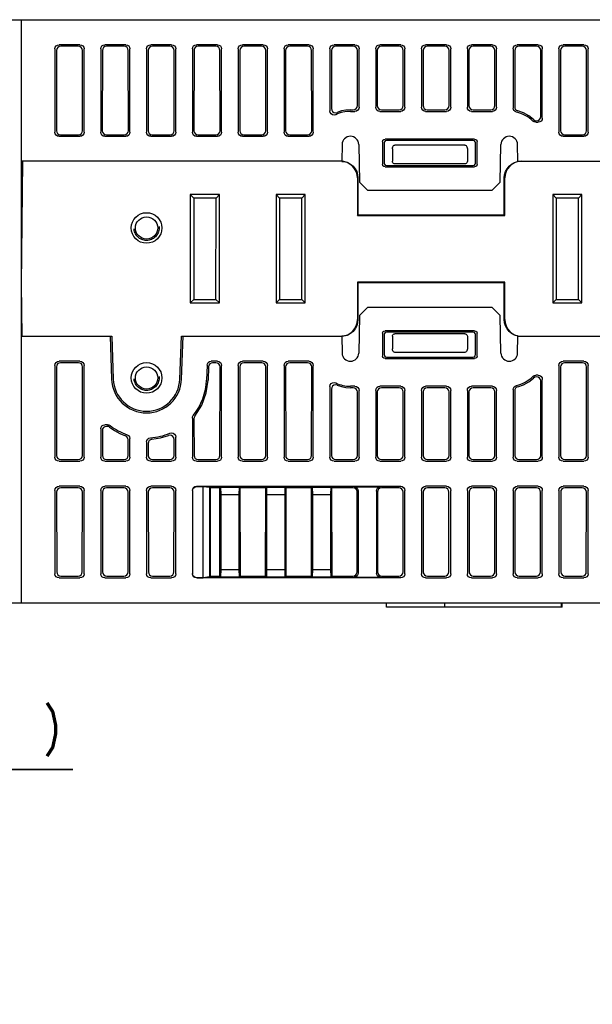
# Model space of a CAD drawing. Extents: x 60 to 816, y 33 to 560.
# Tile 20 of 21: x 616 to 684, y 442 to 560. Entities that reach past the tile are written whole.
import ezdxf

# ---------------------------------------------------------------- set-up
doc = ezdxf.new("R2010")
doc.units = 0
doc.header["$LTSCALE"] = 46.2
doc.linetypes.add('HIDDEN', pattern=[0.2, 0.1, -0.1])
doc.layers.get('0').update_dxf_attribs({"linetype": 'CONTINUOUS'})
for name, color, linetype in [('ALL_AXIS', 7, 'CONTINUOUS'), ('ALL_CURVE', 7, 'CONTINUOUS'), ('ALL_DIM', 7, 'CONTINUOUS'), ('ALL_FEATURES', 7, 'CONTINUOUS'), ('DEFAULT_2', 8, 'HIDDEN')]:
    doc.layers.add(name, color=color, linetype=linetype)
doc.dimstyles.get("Standard").update_dxf_attribs({"dimtxt": 2.5, "dimasz": 2.5, "dimexe": 1.25, "dimexo": 0.625, "dimtad": 1, "dimcen": 2.5, "dimazin": 3, "dimtfac": 1, "dimtmove": 0, "dimatfit": 3})

# ---------------------------------------------------------------- blocks, each defined once
blk = doc.blocks.new('_OPEN')
at = {"color": 0, "linetype": 'BYBLOCK'}
for p, q in [((0, 0), (-1, 0.25)), ((-1, -0.25), (0, 0)), ((-1, 0), (0, 0))]:
    blk.add_line(p, q, dxfattribs=at)
blk = doc.blocks.new('*D15')
at = {"layer": 'ALL_DIM', "color": 2, "linetype": 'CONTINUOUS'}
for p, q in [((593.31, 452.04), (593.31, 472)), ((600, 441.82), (600, 472)), ((593.31, 470), (583.31, 470)), ((583.31, 470), (596.66, 470)), ((622.15, 470), (596.66, 470)), ((600, 470), (622.15, 470))]:
    blk.add_line(p, q, dxfattribs=at)
at = {"layer": 'ALL_DIM', "color": 2, "linetype": 'CONTINUOUS', "xscale": 4, "yscale": 4, "zscale": 4}
blk.add_blockref('_OPEN', (593.31, 470), dxfattribs=at)
at = {"layer": 'ALL_DIM', "color": 2, "linetype": 'CONTINUOUS', "xscale": 4, "yscale": 4, "zscale": 4, "rotation": 180}
blk.add_blockref('_OPEN', (600, 470), dxfattribs=at)

msp = doc.modelspace()

# ---------------------------------------------------------------- linework, layer by layer
at = {"layer": 'ALL_AXIS', "color": 7, "linetype": 'CONTINUOUS'}
for p, q in [((616, 522), (626.623, 522)), ((626.623, 522), (626.803, 516.853)), ((626.823, 522), (627.002, 516.86)), ((634.998, 516.86), (635.177, 522)), ((635.197, 516.853), (635.377, 522)), ((635.377, 522), (654.43, 522))]:
    msp.add_line(p, q, dxfattribs=at)
for radius in [4.2, 4]:
    msp.add_arc((631, 517), radius, 182, 358, dxfattribs=at)
at = {"layer": 'ALL_CURVE', "color": 4, "linetype": 'CONTINUOUS'}
msp.add_line((636, 522), (646, 522), dxfattribs=at)
at = {"layer": 'ALL_DIM', "color": 2, "linetype": 'CONTINUOUS', "const_width": 0.4}
msp.add_lwpolyline([(619.053, 478), (619.741, 476.933), (620.085, 475.333), (620.085, 474.267), (619.741, 472.667), (619.053, 471.6)], dxfattribs=at)
at = {"layer": 'ALL_FEATURES', "color": 7, "linetype": 'CONTINUOUS'}
for p, q in [((600, 560), (775.8, 560)), ((616, 490), (616, 560)), ((623.002, 557), (620.498, 557)), ((622.806, 556.804), (620.694, 556.804)), ((628.502, 557), (625.998, 557)), ((628.306, 556.804), (626.194, 556.804)), ((634.002, 557), (631.498, 557)), ((633.806, 556.804), (631.694, 556.804)), ((639.502, 557), (636.998, 557)), ((639.306, 556.804), (637.194, 556.804)), ((645.002, 557), (642.498, 557)), ((644.806, 556.804), (642.694, 556.804)), ((650.502, 557), (647.998, 557)), ((650.306, 556.804), (648.194, 556.804)), ((656.002, 557), (653.498, 557)), ((655.806, 556.804), (653.694, 556.804)), ((661.502, 557), (658.998, 557)), ((661.306, 556.804), (659.194, 556.804)), ((667.002, 557), (664.498, 557)), ((666.806, 556.804), (664.694, 556.804)), ((672.502, 557), (669.998, 557)), ((672.306, 556.804), (670.194, 556.804)), ((678.002, 557), (675.498, 557)), ((677.806, 556.804), (675.694, 556.804)), ((683.502, 557), (680.998, 557)), ((683.306, 556.804), (681.194, 556.804)), ((620, 556.502), (620, 546.498)), ((620.195, 556.307), (620.181, 546.679)), ((623.319, 546.679), (623.305, 556.307)), ((623.5, 546.498), (623.5, 556.502)), ((625.5, 556.502), (625.5, 546.498)), ((625.695, 556.307), (625.681, 546.679)), ((628.819, 546.679), (628.805, 556.307)), ((629, 546.498), (629, 556.502)), ((631, 556.502), (631, 546.498)), ((631.195, 556.307), (631.181, 546.679)), ((634.319, 546.679), (634.305, 556.307)), ((634.5, 546.498), (634.5, 556.502)), ((636.5, 556.502), (636.5, 546.498)), ((636.695, 556.307), (636.681, 546.679)), ((639.819, 546.679), (639.805, 556.307)), ((640, 546.498), (640, 556.502)), ((642, 556.502), (642, 546.498)), ((642.195, 556.307), (642.181, 546.679)), ((645.319, 546.679), (645.305, 556.307)), ((645.5, 546.498), (645.5, 556.502)), ((647.5, 556.502), (647.5, 546.498)), ((647.695, 556.307), (647.681, 546.679)), ((650.819, 546.679), (650.805, 556.307)), ((651, 546.498), (651, 556.502)), ((653, 556.502), (653, 549.045)), ((653.195, 556.307), (653.185, 549.33)), ((656.315, 549.683), (656.305, 556.307)), ((656.5, 549.498), (656.5, 556.502)), ((658.5, 556.502), (658.5, 549.498)), ((658.695, 556.307), (658.685, 549.683)), ((661.815, 549.683), (661.805, 556.307)), ((662, 549.498), (662, 556.502)), ((664, 556.502), (664, 549.498)), ((664.195, 556.307), (664.185, 549.683)), ((667.315, 549.683), (667.305, 556.307)), ((667.5, 549.498), (667.5, 556.502)), ((669.5, 556.502), (669.5, 549.498)), ((669.695, 556.307), (669.685, 549.683)), ((672.815, 549.683), (672.805, 556.307)), ((673, 549.498), (673, 556.502)), ((675, 556.502), (675, 549.394)), ((675.195, 556.307), (675.185, 549.54)), ((678.317, 548.366), (678.305, 556.307)), ((678.5, 548.183), (678.5, 556.502)), ((680.5, 556.502), (680.5, 546.498)), ((680.695, 556.307), (680.681, 546.679)), ((683.819, 546.679), (683.805, 556.307)), ((684, 546.498), (684, 556.502)), ((655.465, 549.184), (655.817, 549.184)), ((655.465, 549), (656.002, 549)), ((658.998, 549), (661.502, 549)), ((659.183, 549.184), (661.317, 549.184)), ((664.498, 549), (667.002, 549)), ((664.683, 549.184), (666.817, 549.184)), ((669.998, 549), (672.502, 549)), ((670.183, 549.184), (672.317, 549.184)), ((677.442, 548.008), (677.601, 547.904)), ((677.601, 547.904), (677.788, 547.867)), ((677.713, 547.685), (678.002, 547.685)), ((677.788, 547.867), (677.819, 547.867)), ((677.819, 547.867), (678.01, 547.905)), ((620.498, 546), (623.002, 546)), ((620.678, 546.18), (622.822, 546.18)), ((625.998, 546), (628.502, 546)), ((626.178, 546.18), (628.322, 546.18)), ((631.498, 546), (634.002, 546)), ((631.678, 546.18), (633.822, 546.18)), ((634.282, 546.487), (634.319, 546.679)), ((636.998, 546), (639.502, 546)), ((637.178, 546.18), (639.322, 546.18)), ((642.498, 546), (645.002, 546)), ((642.678, 546.18), (644.822, 546.18)), ((647.998, 546), (650.502, 546)), ((648.178, 546.18), (650.322, 546.18)), ((680.998, 546), (683.502, 546)), ((681.178, 546.18), (683.322, 546.18)), ((654.465, 545.017), (654.43, 543)), ((656.465, 545.017), (656.544, 540.5)), ((659.321, 545.379), (659.326, 542.624)), ((659.5, 545.201), (659.5, 542.799)), ((670.38, 545.679), (659.62, 545.679)), ((670.201, 545.5), (659.799, 545.5)), ((669.207, 544.933), (660.793, 544.933)), ((670.5, 542.799), (670.5, 545.201)), ((670.674, 542.624), (670.679, 545.379)), ((673.456, 540.5), (673.535, 545.017)), ((675.57, 543), (675.535, 545.017)), ((660.5, 544.518), (660.5, 543)), ((669.5, 544.518), (669.5, 543)), ((616, 528.2), (616.129, 543)), ((654.43, 543), (616, 543)), ((654.689, 542.962), (654.299, 543)), ((659.798, 542.5), (670.202, 542.5)), ((669.2, 542.7), (660.8, 542.7)), ((675.57, 543), (775.406, 543)), ((676.001, 543), (675.611, 542.962)), ((659.624, 542.326), (670.376, 542.326)), ((656.3, 541), (656.3, 536.5)), ((656.372, 541), (656.369, 536.569)), ((656.544, 540.5), (657.561, 539.5)), ((672.439, 539.5), (673.456, 540.5)), ((673.931, 536.569), (673.928, 541)), ((674, 536.5), (674, 541)), ((636.25, 539), (636.25, 526)), ((636.25, 539), (636.655, 538.595)), ((639.75, 539), (636.25, 539)), ((639.75, 539), (639.345, 538.595)), ((639.75, 526), (639.75, 539)), ((646.55, 539), (646.55, 526)), ((646.55, 539), (646.955, 538.595)), ((650.05, 539), (646.55, 539)), ((650.05, 539), (649.645, 538.595)), ((650.05, 526), (650.05, 539)), ((672.439, 539.5), (657.561, 539.5)), ((683.25, 539), (679.75, 539)), ((679.75, 539), (679.75, 526)), ((679.75, 539), (680.155, 538.595)), ((683.25, 539), (682.845, 538.595)), ((683.25, 526), (683.25, 539)), ((636.655, 538.595), (636.674, 526.424)), ((639.345, 538.595), (636.655, 538.595)), ((639.326, 526.424), (639.345, 538.595)), ((646.955, 538.595), (646.974, 526.424)), ((649.645, 538.595), (646.955, 538.595)), ((649.626, 526.424), (649.645, 538.595)), ((682.845, 538.595), (680.155, 538.595)), ((680.155, 538.595), (680.174, 526.424)), ((682.826, 526.424), (682.845, 538.595)), ((656.3, 536.5), (656.369, 536.569)), ((656.369, 536.569), (673.931, 536.569)), ((674, 536.5), (673.931, 536.569)), ((656.3, 536.5), (674, 536.5)), ((656.3, 528.5), (656.3, 524)), ((674, 528.5), (656.3, 528.5)), ((656.3, 528.5), (656.369, 528.431)), ((656.369, 528.431), (656.372, 524)), ((673.931, 528.431), (656.369, 528.431)), ((673.928, 524), (673.931, 528.431)), ((674, 528.5), (673.931, 528.431)), ((674, 524), (674, 528.5)), ((616.054, 522), (616, 528.2)), ((636.25, 526), (636.674, 526.424)), ((636.25, 526), (639.75, 526)), ((636.674, 526.424), (639.326, 526.424)), ((639.75, 526), (639.326, 526.424)), ((646.55, 526), (646.974, 526.424)), ((646.55, 526), (650.05, 526)), ((646.974, 526.424), (649.626, 526.424)), ((650.05, 526), (649.626, 526.424)), ((679.75, 526), (680.174, 526.424)), ((679.75, 526), (683.25, 526)), ((680.174, 526.424), (682.826, 526.424)), ((683.25, 526), (682.826, 526.424)), ((657.561, 525.5), (656.544, 524.5)), ((657.561, 525.5), (672.439, 525.5)), ((673.456, 524.5), (672.439, 525.5)), ((656.544, 524.5), (656.465, 519.983)), ((673.535, 519.983), (673.456, 524.5)), ((659.326, 522.376), (659.321, 519.621)), ((670.376, 522.674), (659.624, 522.674)), ((670.202, 522.5), (659.798, 522.5)), ((670.679, 519.621), (670.674, 522.376)), ((616.054, 522), (626.823, 522)), ((635.177, 522), (654.299, 522)), ((654.299, 522), (654.689, 522.038)), ((654.43, 522), (654.465, 519.983)), ((659.5, 522.201), (659.5, 519.799)), ((660.5, 522), (660.5, 520.482)), ((669.2, 522.3), (660.8, 522.3)), ((669.5, 522), (669.5, 520.482)), ((670.5, 519.799), (670.5, 522.201)), ((675.535, 519.983), (675.57, 522)), ((675.57, 522), (774.362, 522)), ((675.611, 522.038), (676.001, 522)), ((669.207, 520.067), (660.793, 520.067)), ((623.002, 519), (620.498, 519)), ((622.822, 518.82), (620.678, 518.82)), ((639.502, 519), (638.755, 519)), ((639.322, 518.82), (638.929, 518.82)), ((645.002, 519), (642.498, 519)), ((644.822, 518.82), (642.678, 518.82)), ((650.502, 519), (647.998, 519)), ((650.322, 518.82), (648.178, 518.82)), ((659.62, 519.321), (670.38, 519.321)), ((659.799, 519.5), (670.201, 519.5)), ((683.502, 519), (680.998, 519)), ((683.322, 518.82), (681.178, 518.82)), ((620, 518.502), (620, 507.498)), ((620.181, 518.321), (620.197, 507.695)), ((623.303, 507.695), (623.319, 518.321)), ((623.5, 507.498), (623.5, 518.502)), ((638.257, 518.519), (638.196, 516.749)), ((638.432, 518.339), (638.379, 516.742)), ((639.803, 507.695), (639.819, 518.321)), ((640, 507.498), (640, 518.502)), ((642, 518.502), (642, 507.498)), ((642.181, 518.321), (642.197, 507.695)), ((645.303, 507.695), (645.319, 518.321)), ((645.5, 507.498), (645.5, 518.502)), ((647.5, 518.502), (647.5, 507.498)), ((647.681, 518.321), (647.697, 507.695)), ((650.803, 507.695), (650.819, 518.321)), ((651, 507.498), (651, 518.502)), ((680.5, 518.502), (680.5, 507.498)), ((680.681, 518.321), (680.697, 507.695)), ((683.803, 507.695), (683.819, 518.321)), ((684, 507.498), (684, 518.502)), ((677.601, 517.096), (677.442, 516.992)), ((677.788, 517.133), (677.601, 517.096)), ((678.002, 517.315), (677.713, 517.315)), ((677.819, 517.133), (677.788, 517.133)), ((678.303, 507.695), (678.317, 516.634)), ((678.5, 507.498), (678.5, 516.817)), ((653, 515.955), (653, 507.498)), ((653.185, 515.67), (653.197, 507.695)), ((656.002, 516), (655.465, 516)), ((655.817, 515.816), (655.465, 515.816)), ((656.303, 507.695), (656.315, 515.317)), ((656.5, 507.498), (656.5, 515.502)), ((658.5, 515.502), (658.5, 507.498)), ((658.685, 515.317), (658.697, 507.695)), ((661.502, 516), (658.998, 516)), ((661.317, 515.816), (659.183, 515.816)), ((661.803, 507.695), (661.815, 515.317)), ((662, 507.498), (662, 515.502)), ((664, 515.502), (664, 507.498)), ((664.185, 515.317), (664.197, 507.695)), ((667.002, 516), (664.498, 516)), ((666.817, 515.816), (664.683, 515.816)), ((667.303, 507.695), (667.315, 515.317)), ((667.5, 507.498), (667.5, 515.502)), ((669.5, 515.502), (669.5, 507.498)), ((669.685, 515.317), (669.697, 507.695)), ((672.502, 516), (669.998, 516)), ((672.317, 515.816), (670.183, 515.816)), ((672.803, 507.695), (672.815, 515.317)), ((673, 507.498), (673, 515.502)), ((675, 515.606), (675, 507.498)), ((675.185, 515.46), (675.197, 507.695)), ((636.5, 512.175), (636.5, 507.498)), ((636.69, 512.108), (636.697, 507.695)), ((625.5, 510.881), (625.5, 507.498)), ((625.692, 510.689), (625.697, 507.695)), ((626.328, 511.38), (625.998, 511.38)), ((626.264, 511.188), (626.19, 511.188)), ((628.803, 507.695), (628.806, 509.581)), ((629, 507.498), (629, 509.719)), ((634.303, 507.695), (634.306, 509.624)), ((634.5, 507.498), (634.5, 509.911)), ((631, 509.318), (631, 507.498)), ((631.195, 509.138), (631.197, 507.695)), ((620.498, 507), (623.002, 507)), ((620.696, 507.198), (622.804, 507.198)), ((625.998, 507), (628.502, 507)), ((626.196, 507.198), (628.304, 507.198)), ((631.498, 507), (634.002, 507)), ((631.696, 507.198), (633.804, 507.198)), ((636.998, 507), (639.502, 507)), ((637.196, 507.198), (639.304, 507.198)), ((642.498, 507), (645.002, 507)), ((642.696, 507.198), (644.804, 507.198)), ((647.998, 507), (650.502, 507)), ((648.196, 507.198), (650.304, 507.198)), ((653.498, 507), (656.002, 507)), ((653.696, 507.198), (655.804, 507.198)), ((658.998, 507), (661.502, 507)), ((659.196, 507.198), (661.304, 507.198)), ((664.498, 507), (667.002, 507)), ((664.696, 507.198), (666.804, 507.198)), ((669.998, 507), (672.502, 507)), ((670.196, 507.198), (672.304, 507.198)), ((675.498, 507), (678.002, 507)), ((675.696, 507.198), (677.804, 507.198)), ((680.998, 507), (683.502, 507)), ((681.196, 507.198), (683.304, 507.198)), ((620, 503.502), (620, 493.498)), ((623.002, 504), (620.498, 504)), ((622.799, 503.797), (620.701, 503.797)), ((623.5, 493.498), (623.5, 503.502)), ((625.5, 503.502), (625.5, 493.498)), ((628.502, 504), (625.998, 504)), ((628.299, 503.797), (626.201, 503.797)), ((629, 493.498), (629, 503.502)), ((631, 503.502), (631, 493.498)), ((634.002, 504), (631.498, 504)), ((633.799, 503.797), (631.701, 503.797)), ((634.5, 493.498), (634.5, 503.502)), ((636.5, 503.502), (636.5, 493.498)), ((636.526, 503.476), (636.526, 493.524)), ((636.998, 504), (661.502, 504)), ((637.024, 503.974), (637.8, 503.974)), ((637.8, 503.974), (638.587, 503.887)), ((637.8, 493.026), (637.8, 503.974)), ((638.677, 503.797), (638.587, 503.887)), ((638.587, 493.113), (638.587, 503.887)), ((639.797, 503.797), (638.677, 503.797)), ((638.693, 493.219), (638.677, 503.797)), ((639.781, 493.219), (639.797, 503.797)), ((639.886, 503.886), (639.797, 503.797)), ((639.886, 503.886), (642.114, 503.886)), ((639.886, 503.886), (639.913, 503)), ((642.114, 503.886), (642.087, 503)), ((642.114, 503.886), (642.203, 503.797)), ((645.297, 503.797), (642.203, 503.797)), ((642.203, 503.797), (642.219, 493.219)), ((645.281, 493.219), (645.297, 503.797)), ((645.386, 503.886), (645.297, 503.797)), ((645.386, 503.886), (647.614, 503.886)), ((645.386, 503.886), (645.413, 503)), ((647.614, 503.886), (647.587, 503)), ((647.614, 503.886), (647.703, 503.797)), ((650.797, 503.797), (647.703, 503.797)), ((647.703, 503.797), (647.719, 493.219)), ((650.781, 493.219), (650.797, 503.797)), ((650.886, 503.886), (650.797, 503.797)), ((650.886, 503.886), (653.114, 503.886)), ((650.886, 503.886), (650.913, 503)), ((653.114, 503.886), (653.087, 503)), ((653.114, 503.886), (653.203, 503.797)), ((655.799, 503.797), (653.203, 503.797)), ((653.203, 503.797), (653.219, 493.219)), ((655.914, 503.913), (659.086, 503.913)), ((661.299, 503.797), (659.201, 503.797)), ((662, 493.498), (662, 503.502)), ((664, 503.502), (664, 493.498)), ((667.002, 504), (664.498, 504)), ((666.799, 503.797), (664.701, 503.797)), ((667.5, 493.498), (667.5, 503.502)), ((669.5, 503.502), (669.5, 493.498)), ((672.502, 504), (669.998, 504)), ((672.299, 503.797), (670.201, 503.797)), ((673, 493.498), (673, 503.502)), ((675, 503.502), (675, 493.498)), ((678.002, 504), (675.498, 504)), ((677.799, 503.797), (675.701, 503.797)), ((678.5, 493.498), (678.5, 503.502)), ((680.5, 503.502), (680.5, 493.498)), ((683.502, 504), (680.998, 504)), ((683.299, 503.797), (681.201, 503.797)), ((684, 493.498), (684, 503.502)), ((620.204, 503.298), (620.218, 493.716)), ((623.282, 493.716), (623.296, 503.298)), ((625.704, 503.298), (625.718, 493.716)), ((628.782, 493.716), (628.796, 503.298)), ((631.204, 503.298), (631.218, 493.716)), ((634.282, 493.716), (634.296, 503.298)), ((639.913, 503), (642.087, 503)), ((639.913, 503), (639.913, 494)), ((642.087, 503), (642.087, 494)), ((645.413, 503), (647.587, 503)), ((645.413, 503), (645.413, 494)), ((647.587, 503), (647.587, 494)), ((650.913, 503), (653.087, 503)), ((650.913, 503), (650.913, 494)), ((653.087, 503), (653.087, 494)), ((656.282, 493.716), (656.296, 503.298)), ((656.413, 503.414), (656.413, 493.586)), ((658.587, 503.414), (658.587, 493.586)), ((658.704, 503.298), (658.718, 493.716)), ((661.782, 493.716), (661.796, 503.298)), ((664.204, 503.298), (664.218, 493.716)), ((667.282, 493.716), (667.296, 503.298)), ((669.704, 503.298), (669.718, 493.716)), ((672.782, 493.716), (672.796, 503.298)), ((675.204, 503.298), (675.218, 493.716)), ((678.282, 493.716), (678.296, 503.298)), ((680.704, 503.298), (680.718, 493.716)), ((683.782, 493.716), (683.796, 503.298)), ((639.913, 494), (639.886, 493.114)), ((639.913, 494), (642.087, 494)), ((642.087, 494), (642.114, 493.114)), ((645.413, 494), (645.386, 493.114)), ((645.413, 494), (647.587, 494)), ((647.587, 494), (647.614, 493.114)), ((650.913, 494), (650.886, 493.114)), ((650.913, 494), (653.087, 494)), ((653.087, 494), (653.114, 493.114)), ((620.498, 493), (623.002, 493)), ((620.717, 493.219), (622.783, 493.219)), ((625.998, 493), (628.502, 493)), ((626.217, 493.219), (628.283, 493.219)), ((631.498, 493), (634.002, 493)), ((631.717, 493.219), (633.783, 493.219)), ((661.502, 493), (636.998, 493)), ((637.024, 493.026), (637.8, 493.026)), ((638.587, 493.113), (637.8, 493.026)), ((638.693, 493.219), (638.587, 493.113)), ((638.693, 493.219), (639.781, 493.219)), ((639.886, 493.114), (639.781, 493.219)), ((639.886, 493.114), (642.114, 493.114)), ((642.114, 493.114), (642.219, 493.219)), ((642.219, 493.219), (645.281, 493.219)), ((645.386, 493.114), (645.281, 493.219)), ((645.386, 493.114), (647.614, 493.114)), ((647.614, 493.114), (647.719, 493.219)), ((647.719, 493.219), (650.781, 493.219)), ((650.886, 493.114), (650.781, 493.219)), ((650.886, 493.114), (653.114, 493.114)), ((653.114, 493.114), (653.219, 493.219)), ((653.219, 493.219), (655.783, 493.219)), ((655.914, 493.087), (659.086, 493.087)), ((659.217, 493.219), (661.283, 493.219)), ((664.498, 493), (667.002, 493)), ((664.717, 493.219), (666.783, 493.219)), ((669.998, 493), (672.502, 493)), ((670.217, 493.219), (672.283, 493.219)), ((675.498, 493), (678.002, 493)), ((675.717, 493.219), (677.783, 493.219)), ((680.998, 493), (683.502, 493)), ((681.217, 493.219), (683.283, 493.219)), ((609.49, 490), (775, 490)), ((659.8, 489.5), (659.8, 490)), ((680.9, 489.5), (659.8, 489.5)), ((666.8, 489.5), (666.8, 490)), ((680.8, 489.5), (680.8, 490)), ((680.9, 489.5), (680.9, 490))]:
    msp.add_line(p, q, dxfattribs=at)
for points in [[(620, 556.502), (620.038, 556.693), (620.146, 556.854), (620.307, 556.962), (620.498, 557)], [(620.694, 556.804), (620.503, 556.766), (620.341, 556.658), (620.233, 556.497), (620.195, 556.307)], [(623.305, 556.307), (623.267, 556.497), (623.159, 556.658), (622.997, 556.766), (622.806, 556.804)], [(623.002, 557), (623.193, 556.962), (623.354, 556.854), (623.462, 556.693), (623.5, 556.502)], [(625.5, 556.502), (625.538, 556.693), (625.646, 556.854), (625.807, 556.962), (625.998, 557)], [(626.194, 556.804), (626.003, 556.766), (625.841, 556.658), (625.733, 556.497), (625.695, 556.307)], [(628.805, 556.307), (628.767, 556.497), (628.659, 556.658), (628.497, 556.766), (628.306, 556.804)], [(628.502, 557), (628.693, 556.962), (628.854, 556.854), (628.962, 556.693), (629, 556.502)], [(631, 556.502), (631.038, 556.693), (631.146, 556.854), (631.307, 556.962), (631.498, 557)], [(631.694, 556.804), (631.503, 556.766), (631.341, 556.658), (631.233, 556.497), (631.195, 556.307)], [(634.305, 556.307), (634.267, 556.497), (634.159, 556.658), (633.997, 556.766), (633.806, 556.804)], [(634.002, 557), (634.193, 556.962), (634.354, 556.854), (634.462, 556.693), (634.5, 556.502)], [(636.5, 556.502), (636.538, 556.693), (636.646, 556.854), (636.807, 556.962), (636.998, 557)], [(637.194, 556.804), (637.003, 556.766), (636.841, 556.658), (636.733, 556.497), (636.695, 556.307)], [(639.805, 556.307), (639.767, 556.497), (639.659, 556.658), (639.497, 556.766), (639.306, 556.804)], [(639.502, 557), (639.693, 556.962), (639.854, 556.854), (639.962, 556.693), (640, 556.502)], [(642, 556.502), (642.038, 556.693), (642.146, 556.854), (642.307, 556.962), (642.498, 557)], [(642.694, 556.804), (642.503, 556.766), (642.341, 556.658), (642.233, 556.497), (642.195, 556.307)], [(645.305, 556.307), (645.267, 556.497), (645.159, 556.658), (644.997, 556.766), (644.806, 556.804)], [(645.002, 557), (645.193, 556.962), (645.354, 556.854), (645.462, 556.693), (645.5, 556.502)], [(647.5, 556.502), (647.538, 556.693), (647.646, 556.854), (647.807, 556.962), (647.998, 557)], [(648.194, 556.804), (648.003, 556.766), (647.841, 556.658), (647.733, 556.497), (647.695, 556.307)], [(650.805, 556.307), (650.767, 556.497), (650.659, 556.658), (650.497, 556.766), (650.306, 556.804)], [(650.502, 557), (650.693, 556.962), (650.854, 556.854), (650.962, 556.693), (651, 556.502)], [(653, 556.502), (653.038, 556.693), (653.146, 556.854), (653.307, 556.962), (653.498, 557)], [(653.694, 556.804), (653.503, 556.766), (653.341, 556.658), (653.233, 556.497), (653.195, 556.307)], [(656.305, 556.307), (656.267, 556.497), (656.159, 556.658), (655.997, 556.766), (655.806, 556.804)], [(656.002, 557), (656.193, 556.962), (656.354, 556.854), (656.462, 556.693), (656.5, 556.502)], [(658.5, 556.502), (658.538, 556.693), (658.646, 556.854), (658.807, 556.962), (658.998, 557)], [(659.194, 556.804), (659.003, 556.766), (658.841, 556.658), (658.733, 556.497), (658.695, 556.307)], [(661.805, 556.307), (661.767, 556.497), (661.659, 556.658), (661.497, 556.766), (661.306, 556.804)], [(661.502, 557), (661.693, 556.962), (661.854, 556.854), (661.962, 556.693), (662, 556.502)], [(664, 556.502), (664.038, 556.693), (664.146, 556.854), (664.307, 556.962), (664.498, 557)], [(664.694, 556.804), (664.503, 556.766), (664.341, 556.658), (664.233, 556.497), (664.195, 556.307)], [(667.305, 556.307), (667.267, 556.497), (667.159, 556.658), (666.997, 556.766), (666.806, 556.804)], [(667.002, 557), (667.193, 556.962), (667.354, 556.854), (667.462, 556.693), (667.5, 556.502)], [(669.5, 556.502), (669.538, 556.693), (669.646, 556.854), (669.807, 556.962), (669.998, 557)], [(670.194, 556.804), (670.003, 556.766), (669.841, 556.658), (669.733, 556.497), (669.695, 556.307)], [(672.805, 556.307), (672.767, 556.497), (672.659, 556.658), (672.497, 556.766), (672.306, 556.804)], [(672.502, 557), (672.693, 556.962), (672.854, 556.854), (672.962, 556.693), (673, 556.502)], [(675, 556.502), (675.038, 556.693), (675.146, 556.854), (675.307, 556.962), (675.498, 557)], [(675.694, 556.804), (675.503, 556.766), (675.341, 556.658), (675.233, 556.497), (675.195, 556.307)], [(678.305, 556.307), (678.267, 556.497), (678.159, 556.658), (677.997, 556.766), (677.806, 556.804)], [(678.002, 557), (678.193, 556.962), (678.354, 556.854), (678.462, 556.693), (678.5, 556.502)], [(680.5, 556.502), (680.538, 556.693), (680.646, 556.854), (680.807, 556.962), (680.998, 557)], [(681.194, 556.804), (681.003, 556.766), (680.841, 556.658), (680.733, 556.497), (680.695, 556.307)], [(683.805, 556.307), (683.767, 556.497), (683.659, 556.658), (683.497, 556.766), (683.306, 556.804)], [(683.502, 557), (683.693, 556.962), (683.854, 556.854), (683.962, 556.693), (684, 556.502)], [(655.817, 549.184), (656.008, 549.222), (656.17, 549.33), (656.277, 549.492), (656.315, 549.683)], [(658.685, 549.683), (658.723, 549.492), (658.83, 549.33), (658.992, 549.222), (659.183, 549.184)], [(661.317, 549.184), (661.508, 549.222), (661.67, 549.33), (661.777, 549.492), (661.815, 549.683)], [(664.185, 549.683), (664.223, 549.492), (664.33, 549.33), (664.492, 549.222), (664.683, 549.184)], [(666.817, 549.184), (667.008, 549.222), (667.17, 549.33), (667.277, 549.492), (667.315, 549.683)], [(669.685, 549.683), (669.723, 549.492), (669.83, 549.33), (669.992, 549.222), (670.183, 549.184)], [(672.317, 549.184), (672.508, 549.222), (672.67, 549.33), (672.777, 549.492), (672.815, 549.683)], [(675.185, 549.54), (675.211, 549.379), (675.29, 549.233), (675.411, 549.122), (675.56, 549.057)], [(653.716, 548.597), (653.524, 548.547), (653.323, 548.578), (653.156, 548.681), (653.039, 548.85), (653, 549.045)], [(653.185, 549.33), (653.223, 549.137), (653.335, 548.97), (653.496, 548.866), (653.683, 548.831), (653.872, 548.869)], [(655.465, 549.184), (654.92, 549.149), (654.388, 549.043), (653.872, 548.869)], [(656.5, 549.498), (656.462, 549.307), (656.354, 549.146), (656.193, 549.038), (656.002, 549)], [(658.998, 549), (658.807, 549.038), (658.646, 549.146), (658.538, 549.307), (658.5, 549.498)], [(662, 549.498), (661.962, 549.307), (661.854, 549.146), (661.693, 549.038), (661.502, 549)], [(664.498, 549), (664.307, 549.038), (664.146, 549.146), (664.038, 549.307), (664, 549.498)], [(667.5, 549.498), (667.462, 549.307), (667.354, 549.146), (667.193, 549.038), (667.002, 549)], [(669.998, 549), (669.807, 549.038), (669.646, 549.146), (669.538, 549.307), (669.5, 549.498)], [(673, 549.498), (672.962, 549.307), (672.854, 549.146), (672.693, 549.038), (672.502, 549)], [(675.391, 548.907), (675.237, 548.97), (675.11, 549.081), (675.028, 549.229), (675, 549.394)], [(677.442, 548.008), (676.879, 548.465), (676.244, 548.819), (675.56, 549.057)], [(678.01, 547.905), (678.172, 548.013), (678.279, 548.175), (678.317, 548.366)], [(677.713, 547.685), (677.523, 547.723), (677.361, 547.831)], [(678.5, 548.183), (678.462, 547.992), (678.354, 547.831), (678.193, 547.723), (678.002, 547.685)], [(620.498, 546), (620.307, 546.038), (620.146, 546.146), (620.038, 546.307), (620, 546.498)], [(620.181, 546.679), (620.218, 546.487), (620.326, 546.326), (620.487, 546.218), (620.678, 546.18)], [(622.822, 546.18), (623.013, 546.218), (623.174, 546.326), (623.282, 546.487), (623.319, 546.679)], [(623.5, 546.498), (623.462, 546.307), (623.354, 546.146), (623.193, 546.038), (623.002, 546)], [(625.998, 546), (625.807, 546.038), (625.646, 546.146), (625.538, 546.307), (625.5, 546.498)], [(625.681, 546.679), (625.718, 546.487), (625.826, 546.326), (625.987, 546.218), (626.178, 546.18)], [(628.322, 546.18), (628.513, 546.218), (628.674, 546.326), (628.782, 546.487), (628.819, 546.679)], [(629, 546.498), (628.962, 546.307), (628.854, 546.146), (628.693, 546.038), (628.502, 546)], [(631.498, 546), (631.307, 546.038), (631.146, 546.146), (631.038, 546.307), (631, 546.498)], [(631.181, 546.679), (631.218, 546.487), (631.326, 546.326), (631.487, 546.218), (631.678, 546.18)], [(633.822, 546.18), (634.013, 546.218), (634.174, 546.326), (634.282, 546.487)], [(634.5, 546.498), (634.462, 546.307), (634.354, 546.146), (634.193, 546.038), (634.002, 546)], [(636.998, 546), (636.807, 546.038), (636.646, 546.146), (636.538, 546.307), (636.5, 546.498)], [(636.681, 546.679), (636.718, 546.487), (636.826, 546.326), (636.987, 546.218), (637.178, 546.18)], [(639.322, 546.18), (639.513, 546.218), (639.674, 546.326), (639.782, 546.487), (639.819, 546.679)], [(640, 546.498), (639.962, 546.307), (639.854, 546.146), (639.693, 546.038), (639.502, 546)], [(642.498, 546), (642.307, 546.038), (642.146, 546.146), (642.038, 546.307), (642, 546.498)], [(642.181, 546.679), (642.218, 546.487), (642.326, 546.326), (642.487, 546.218), (642.678, 546.18)], [(644.822, 546.18), (645.013, 546.218), (645.174, 546.326), (645.282, 546.487), (645.319, 546.679)], [(645.5, 546.498), (645.462, 546.307), (645.354, 546.146), (645.193, 546.038), (645.002, 546)], [(647.998, 546), (647.807, 546.038), (647.646, 546.146), (647.538, 546.307), (647.5, 546.498)], [(647.681, 546.679), (647.718, 546.487), (647.826, 546.326), (647.987, 546.218), (648.178, 546.18)], [(650.322, 546.18), (650.513, 546.218), (650.674, 546.326), (650.782, 546.487), (650.819, 546.679)], [(651, 546.498), (650.962, 546.307), (650.854, 546.146), (650.693, 546.038), (650.502, 546)], [(680.998, 546), (680.807, 546.038), (680.646, 546.146), (680.538, 546.307), (680.5, 546.498)], [(680.681, 546.679), (680.718, 546.487), (680.826, 546.326), (680.987, 546.218), (681.178, 546.18)], [(683.322, 546.18), (683.513, 546.218), (683.674, 546.326), (683.782, 546.487), (683.819, 546.679)], [(684, 546.498), (683.962, 546.307), (683.854, 546.146), (683.693, 546.038), (683.502, 546)], [(659.321, 545.379), (659.361, 545.529), (659.47, 545.639), (659.62, 545.679)], [(659.799, 545.5), (659.649, 545.46), (659.54, 545.351), (659.5, 545.201)], [(660.5, 544.518), (660.512, 544.637), (660.545, 544.739), (660.593, 544.823), (660.654, 544.884), (660.722, 544.921), (660.793, 544.933)], [(669.207, 544.933), (669.278, 544.921), (669.346, 544.884), (669.407, 544.823), (669.455, 544.739), (669.488, 544.637), (669.5, 544.518)], [(670.5, 545.201), (670.46, 545.351), (670.351, 545.46), (670.201, 545.5)], [(670.38, 545.679), (670.53, 545.639), (670.639, 545.529), (670.679, 545.379)], [(654.429, 542.994), (654.763, 542.962), (655.138, 542.848), (655.484, 542.663), (655.787, 542.414), (656.036, 542.111), (656.22, 541.765), (656.334, 541.39), (656.372, 541)], [(656.3, 541), (656.262, 541.39), (656.148, 541.765), (655.963, 542.111), (655.714, 542.414), (655.411, 542.663), (655.065, 542.848), (654.689, 542.962)], [(659.624, 542.326), (659.475, 542.366), (659.366, 542.475), (659.326, 542.624)], [(659.5, 542.799), (659.54, 542.649), (659.649, 542.54), (659.798, 542.5)], [(660.8, 542.7), (660.707, 542.715), (660.624, 542.757), (660.557, 542.824), (660.515, 542.907), (660.5, 543)], [(669.5, 543), (669.485, 542.907), (669.443, 542.824), (669.376, 542.757), (669.293, 542.715), (669.2, 542.7)], [(670.202, 542.5), (670.351, 542.54), (670.46, 542.649), (670.5, 542.799)], [(670.674, 542.624), (670.634, 542.475), (670.525, 542.366), (670.376, 542.326)], [(673.928, 541), (673.966, 541.39), (674.08, 541.765), (674.264, 542.111), (674.513, 542.414), (674.816, 542.663), (675.162, 542.848), (675.537, 542.962)], [(675.611, 542.962), (675.235, 542.848), (674.889, 542.663), (674.586, 542.414), (674.337, 542.111), (674.152, 541.765), (674.038, 541.39), (674, 541)], [(656.372, 524), (656.334, 523.61), (656.22, 523.235), (656.036, 522.889), (655.787, 522.586), (655.484, 522.337), (655.138, 522.152), (654.763, 522.038), (654.429, 522.006)], [(654.689, 522.038), (655.065, 522.152), (655.411, 522.337), (655.714, 522.586), (655.963, 522.889), (656.148, 523.235), (656.262, 523.61), (656.3, 524)], [(675.537, 522.038), (675.162, 522.152), (674.816, 522.337), (674.513, 522.586), (674.264, 522.889), (674.08, 523.235), (673.966, 523.61), (673.928, 524)], [(674, 524), (674.038, 523.61), (674.152, 523.235), (674.337, 522.889), (674.586, 522.586), (674.889, 522.337), (675.235, 522.152), (675.611, 522.038)], [(659.326, 522.376), (659.366, 522.525), (659.475, 522.634), (659.624, 522.674)], [(659.798, 522.5), (659.649, 522.46), (659.54, 522.351), (659.5, 522.201)], [(670.5, 522.201), (670.46, 522.351), (670.351, 522.46), (670.202, 522.5)], [(670.376, 522.674), (670.525, 522.634), (670.634, 522.525), (670.674, 522.376)], [(660.5, 522), (660.515, 522.093), (660.557, 522.176), (660.624, 522.243), (660.707, 522.285), (660.8, 522.3)], [(669.2, 522.3), (669.293, 522.285), (669.376, 522.243), (669.443, 522.176), (669.485, 522.093), (669.5, 522)], [(660.793, 520.067), (660.722, 520.079), (660.654, 520.116), (660.593, 520.177), (660.545, 520.261), (660.512, 520.363), (660.5, 520.482)], [(669.5, 520.482), (669.488, 520.363), (669.455, 520.261), (669.407, 520.177), (669.346, 520.116), (669.278, 520.079), (669.207, 520.067)], [(620, 518.502), (620.038, 518.693), (620.146, 518.854), (620.307, 518.962), (620.498, 519)], [(620.678, 518.82), (620.487, 518.782), (620.326, 518.674), (620.218, 518.513), (620.181, 518.321)], [(623.319, 518.321), (623.282, 518.513), (623.174, 518.674), (623.013, 518.782), (622.822, 518.82)], [(623.002, 519), (623.193, 518.962), (623.354, 518.854), (623.462, 518.693), (623.5, 518.502)], [(638.257, 518.519), (638.3, 518.705), (638.409, 518.86), (638.568, 518.964), (638.755, 519)], [(638.929, 518.82), (638.742, 518.784), (638.583, 518.681), (638.474, 518.525), (638.432, 518.339)], [(639.819, 518.321), (639.782, 518.513), (639.674, 518.674), (639.513, 518.782), (639.322, 518.82)], [(639.502, 519), (639.693, 518.962), (639.854, 518.854), (639.962, 518.693), (640, 518.502)], [(642, 518.502), (642.038, 518.693), (642.146, 518.854), (642.307, 518.962), (642.498, 519)], [(642.678, 518.82), (642.487, 518.782), (642.326, 518.674), (642.218, 518.513), (642.181, 518.321)], [(645.319, 518.321), (645.282, 518.513), (645.174, 518.674), (645.013, 518.782), (644.822, 518.82)], [(645.002, 519), (645.193, 518.962), (645.354, 518.854), (645.462, 518.693), (645.5, 518.502)], [(647.5, 518.502), (647.538, 518.693), (647.646, 518.854), (647.807, 518.962), (647.998, 519)], [(648.178, 518.82), (647.987, 518.782), (647.826, 518.674), (647.718, 518.513), (647.681, 518.321)], [(650.819, 518.321), (650.782, 518.513), (650.674, 518.674), (650.513, 518.782), (650.322, 518.82)], [(650.502, 519), (650.693, 518.962), (650.854, 518.854), (650.962, 518.693), (651, 518.502)], [(659.62, 519.321), (659.47, 519.361), (659.361, 519.471), (659.321, 519.621)], [(659.5, 519.799), (659.54, 519.649), (659.649, 519.54), (659.799, 519.5)], [(670.201, 519.5), (670.351, 519.54), (670.46, 519.649), (670.5, 519.799)], [(670.679, 519.621), (670.639, 519.471), (670.53, 519.361), (670.38, 519.321)], [(680.5, 518.502), (680.538, 518.693), (680.646, 518.854), (680.807, 518.962), (680.998, 519)], [(681.178, 518.82), (680.987, 518.782), (680.826, 518.674), (680.718, 518.513), (680.681, 518.321)], [(683.819, 518.321), (683.782, 518.513), (683.674, 518.674), (683.513, 518.782), (683.322, 518.82)], [(683.502, 519), (683.693, 518.962), (683.854, 518.854), (683.962, 518.693), (684, 518.502)], [(636.797, 512.417), (637.626, 513.734), (638.162, 515.198), (638.379, 516.742)], [(653, 515.955), (653.041, 516.154), (653.16, 516.322), (653.328, 516.424), (653.523, 516.453), (653.716, 516.403)], [(675.56, 515.943), (676.244, 516.181), (676.879, 516.535), (677.442, 516.992)], [(677.361, 517.169), (677.523, 517.277), (677.713, 517.315)], [(678.317, 516.634), (678.279, 516.825), (678.172, 516.987), (678.01, 517.095), (677.819, 517.133)], [(678.002, 517.315), (678.193, 517.277), (678.354, 517.169), (678.462, 517.008), (678.5, 516.817)], [(653.872, 516.131), (653.682, 516.169), (653.486, 516.13), (653.328, 516.022), (653.221, 515.859), (653.185, 515.67)], [(653.872, 516.131), (654.388, 515.957), (654.92, 515.851), (655.465, 515.816)], [(656.315, 515.317), (656.277, 515.508), (656.17, 515.67), (656.008, 515.778), (655.817, 515.816)], [(656.002, 516), (656.193, 515.962), (656.354, 515.854), (656.462, 515.693), (656.5, 515.502)], [(658.5, 515.502), (658.538, 515.693), (658.646, 515.854), (658.807, 515.962), (658.998, 516)], [(659.183, 515.816), (658.992, 515.778), (658.83, 515.67), (658.723, 515.508), (658.685, 515.317)], [(661.815, 515.317), (661.777, 515.508), (661.67, 515.67), (661.508, 515.778), (661.317, 515.816)], [(661.502, 516), (661.693, 515.962), (661.854, 515.854), (661.962, 515.693), (662, 515.502)], [(664, 515.502), (664.038, 515.693), (664.146, 515.854), (664.307, 515.962), (664.498, 516)], [(664.683, 515.816), (664.492, 515.778), (664.33, 515.67), (664.223, 515.508), (664.185, 515.317)], [(667.315, 515.317), (667.277, 515.508), (667.17, 515.67), (667.008, 515.778), (666.817, 515.816)], [(667.002, 516), (667.193, 515.962), (667.354, 515.854), (667.462, 515.693), (667.5, 515.502)], [(669.5, 515.502), (669.538, 515.693), (669.646, 515.854), (669.807, 515.962), (669.998, 516)], [(670.183, 515.816), (669.992, 515.778), (669.83, 515.67), (669.723, 515.508), (669.685, 515.317)], [(672.815, 515.317), (672.777, 515.508), (672.67, 515.67), (672.508, 515.778), (672.317, 515.816)], [(672.502, 516), (672.693, 515.962), (672.854, 515.854), (672.962, 515.693), (673, 515.502)], [(675, 515.606), (675.028, 515.771), (675.109, 515.918), (675.236, 516.03), (675.391, 516.093)], [(675.56, 515.943), (675.411, 515.878), (675.289, 515.765), (675.211, 515.621), (675.185, 515.46)], [(636.5, 512.175), (636.528, 512.34), (636.61, 512.487)], [(636.797, 512.417), (636.717, 512.271), (636.69, 512.108)], [(625.5, 510.881), (625.538, 511.073), (625.646, 511.234), (625.807, 511.342), (625.998, 511.38)], [(626.19, 511.188), (625.999, 511.15), (625.838, 511.042), (625.73, 510.881), (625.692, 510.689)], [(626.563, 511.088), (626.421, 511.163), (626.264, 511.188)], [(626.328, 511.38), (626.488, 511.353), (626.631, 511.277)], [(626.563, 511.088), (627.166, 510.68), (627.807, 510.332), (628.479, 510.05)], [(628.806, 509.581), (628.765, 509.78), (628.649, 509.945), (628.479, 510.05)], [(628.664, 510.19), (628.838, 510.086), (628.958, 509.919), (629, 509.719)], [(631, 509.318), (631.034, 509.5), (631.134, 509.658), (631.286, 509.769), (631.466, 509.815)], [(631.648, 509.635), (631.472, 509.585), (631.324, 509.474), (631.228, 509.317), (631.195, 509.138)], [(631.648, 509.635), (632.655, 509.794), (633.631, 510.091)], [(634.306, 509.624), (634.269, 509.815), (634.159, 509.981), (634.002, 510.086), (633.818, 510.124), (633.631, 510.091)], [(633.808, 510.37), (633.997, 510.41), (634.191, 510.373), (634.351, 510.268), (634.463, 510.102), (634.5, 509.911)], [(620.498, 507), (620.307, 507.038), (620.146, 507.146), (620.038, 507.307), (620, 507.498)], [(620.197, 507.695), (620.235, 507.504), (620.343, 507.343), (620.504, 507.235), (620.696, 507.198)], [(622.804, 507.198), (622.996, 507.235), (623.157, 507.343), (623.265, 507.504), (623.303, 507.695)], [(623.5, 507.498), (623.462, 507.307), (623.354, 507.146), (623.193, 507.038), (623.002, 507)], [(625.998, 507), (625.807, 507.038), (625.646, 507.146), (625.538, 507.307), (625.5, 507.498)], [(625.697, 507.695), (625.735, 507.504), (625.843, 507.343), (626.004, 507.235), (626.196, 507.198)], [(628.304, 507.198), (628.496, 507.235), (628.657, 507.343), (628.765, 507.504), (628.803, 507.695)], [(629, 507.498), (628.962, 507.307), (628.854, 507.146), (628.693, 507.038), (628.502, 507)], [(631.498, 507), (631.307, 507.038), (631.146, 507.146), (631.038, 507.307), (631, 507.498)], [(631.197, 507.695), (631.235, 507.504), (631.343, 507.343), (631.504, 507.235), (631.696, 507.198)], [(633.804, 507.198), (633.996, 507.235), (634.157, 507.343), (634.265, 507.504), (634.303, 507.695)], [(634.5, 507.498), (634.462, 507.307), (634.354, 507.146), (634.193, 507.038), (634.002, 507)], [(636.998, 507), (636.807, 507.038), (636.646, 507.146), (636.538, 507.307), (636.5, 507.498)], [(636.697, 507.695), (636.735, 507.504), (636.843, 507.343), (637.004, 507.235), (637.196, 507.198)], [(639.304, 507.198), (639.496, 507.235), (639.657, 507.343), (639.765, 507.504), (639.803, 507.695)], [(640, 507.498), (639.962, 507.307), (639.854, 507.146), (639.693, 507.038), (639.502, 507)], [(642.498, 507), (642.307, 507.038), (642.146, 507.146), (642.038, 507.307), (642, 507.498)], [(642.197, 507.695), (642.235, 507.504), (642.343, 507.343), (642.504, 507.235), (642.696, 507.198)], [(644.804, 507.198), (644.996, 507.235), (645.157, 507.343), (645.265, 507.504), (645.303, 507.695)], [(645.5, 507.498), (645.462, 507.307), (645.354, 507.146), (645.193, 507.038), (645.002, 507)], [(647.998, 507), (647.807, 507.038), (647.646, 507.146), (647.538, 507.307), (647.5, 507.498)], [(647.697, 507.695), (647.735, 507.504), (647.843, 507.343), (648.004, 507.235), (648.196, 507.198)], [(650.304, 507.198), (650.496, 507.235), (650.657, 507.343), (650.765, 507.504), (650.803, 507.695)], [(651, 507.498), (650.962, 507.307), (650.854, 507.146), (650.693, 507.038), (650.502, 507)], [(653.498, 507), (653.307, 507.038), (653.146, 507.146), (653.038, 507.307), (653, 507.498)], [(653.197, 507.695), (653.235, 507.504), (653.343, 507.343), (653.504, 507.235), (653.696, 507.198)], [(655.804, 507.198), (655.996, 507.235), (656.157, 507.343), (656.265, 507.504), (656.303, 507.695)], [(656.5, 507.498), (656.462, 507.307), (656.354, 507.146), (656.193, 507.038), (656.002, 507)], [(658.998, 507), (658.807, 507.038), (658.646, 507.146), (658.538, 507.307), (658.5, 507.498)], [(658.697, 507.695), (658.735, 507.504), (658.843, 507.343), (659.004, 507.235), (659.196, 507.198)], [(661.304, 507.198), (661.496, 507.235), (661.657, 507.343), (661.765, 507.504), (661.803, 507.695)], [(662, 507.498), (661.962, 507.307), (661.854, 507.146), (661.693, 507.038), (661.502, 507)], [(664.498, 507), (664.307, 507.038), (664.146, 507.146), (664.038, 507.307), (664, 507.498)], [(664.197, 507.695), (664.235, 507.504), (664.343, 507.343), (664.504, 507.235), (664.696, 507.198)], [(666.804, 507.198), (666.996, 507.235), (667.157, 507.343), (667.265, 507.504), (667.303, 507.695)], [(667.5, 507.498), (667.462, 507.307), (667.354, 507.146), (667.193, 507.038), (667.002, 507)], [(669.998, 507), (669.807, 507.038), (669.646, 507.146), (669.538, 507.307), (669.5, 507.498)], [(669.697, 507.695), (669.735, 507.504), (669.843, 507.343), (670.004, 507.235), (670.196, 507.198)], [(672.304, 507.198), (672.496, 507.235), (672.657, 507.343), (672.765, 507.504), (672.803, 507.695)], [(673, 507.498), (672.962, 507.307), (672.854, 507.146), (672.693, 507.038), (672.502, 507)], [(675.498, 507), (675.307, 507.038), (675.146, 507.146), (675.038, 507.307), (675, 507.498)], [(675.197, 507.695), (675.235, 507.504), (675.343, 507.343), (675.504, 507.235), (675.696, 507.198)], [(677.804, 507.198), (677.996, 507.235), (678.157, 507.343), (678.265, 507.504), (678.303, 507.695)], [(678.5, 507.498), (678.462, 507.307), (678.354, 507.146), (678.193, 507.038), (678.002, 507)], [(680.998, 507), (680.807, 507.038), (680.646, 507.146), (680.538, 507.307), (680.5, 507.498)], [(680.697, 507.695), (680.735, 507.504), (680.843, 507.343), (681.004, 507.235), (681.196, 507.198)], [(683.304, 507.198), (683.496, 507.235), (683.657, 507.343), (683.765, 507.504), (683.803, 507.695)], [(684, 507.498), (683.962, 507.307), (683.854, 507.146), (683.693, 507.038), (683.502, 507)], [(620, 503.502), (620.038, 503.693), (620.146, 503.854), (620.307, 503.962), (620.498, 504)], [(620.701, 503.797), (620.51, 503.759), (620.349, 503.652), (620.241, 503.49), (620.204, 503.298)], [(623.296, 503.298), (623.259, 503.49), (623.151, 503.652), (622.99, 503.759), (622.799, 503.797)], [(623.002, 504), (623.193, 503.962), (623.354, 503.854), (623.462, 503.693), (623.5, 503.502)], [(625.5, 503.502), (625.538, 503.693), (625.646, 503.854), (625.807, 503.962), (625.998, 504)], [(626.201, 503.797), (626.01, 503.759), (625.849, 503.652), (625.741, 503.49), (625.704, 503.298)], [(628.796, 503.298), (628.759, 503.49), (628.651, 503.652), (628.49, 503.759), (628.299, 503.797)], [(628.502, 504), (628.693, 503.962), (628.854, 503.854), (628.962, 503.693), (629, 503.502)], [(631, 503.502), (631.038, 503.693), (631.146, 503.854), (631.307, 503.962), (631.498, 504)], [(631.701, 503.797), (631.51, 503.759), (631.349, 503.652), (631.241, 503.49), (631.204, 503.298)], [(634.296, 503.298), (634.259, 503.49), (634.151, 503.652), (633.99, 503.759), (633.799, 503.797)], [(634.002, 504), (634.193, 503.962), (634.354, 503.854), (634.462, 503.693), (634.5, 503.502)], [(636.5, 503.502), (636.538, 503.693), (636.646, 503.854), (636.807, 503.962), (636.998, 504)], [(636.526, 503.476), (636.564, 503.667), (636.672, 503.828), (636.833, 503.936), (637.024, 503.974)], [(656.296, 503.298), (656.259, 503.49), (656.151, 503.652), (655.99, 503.759), (655.799, 503.797)], [(655.914, 503.913), (656.106, 503.875), (656.267, 503.767), (656.375, 503.606), (656.413, 503.414)], [(658.587, 503.414), (658.625, 503.606), (658.733, 503.767), (658.894, 503.875), (659.086, 503.913)], [(659.201, 503.797), (659.01, 503.759), (658.849, 503.652), (658.741, 503.49), (658.704, 503.298)], [(661.796, 503.298), (661.759, 503.49), (661.651, 503.652), (661.49, 503.759), (661.299, 503.797)], [(661.502, 504), (661.693, 503.962), (661.854, 503.854), (661.962, 503.693), (662, 503.502)], [(664, 503.502), (664.038, 503.693), (664.146, 503.854), (664.307, 503.962), (664.498, 504)], [(664.701, 503.797), (664.51, 503.759), (664.349, 503.652), (664.241, 503.49), (664.204, 503.298)], [(667.296, 503.298), (667.259, 503.49), (667.151, 503.652), (666.99, 503.759), (666.799, 503.797)], [(667.002, 504), (667.193, 503.962), (667.354, 503.854), (667.462, 503.693), (667.5, 503.502)], [(669.5, 503.502), (669.538, 503.693), (669.646, 503.854), (669.807, 503.962), (669.998, 504)], [(670.201, 503.797), (670.01, 503.759), (669.849, 503.652), (669.741, 503.49), (669.704, 503.298)], [(672.796, 503.298), (672.759, 503.49), (672.651, 503.652), (672.49, 503.759), (672.299, 503.797)], [(672.502, 504), (672.693, 503.962), (672.854, 503.854), (672.962, 503.693), (673, 503.502)], [(675, 503.502), (675.038, 503.693), (675.146, 503.854), (675.307, 503.962), (675.498, 504)], [(675.701, 503.797), (675.51, 503.759), (675.349, 503.652), (675.241, 503.49), (675.204, 503.298)], [(678.296, 503.298), (678.259, 503.49), (678.151, 503.652), (677.99, 503.759), (677.799, 503.797)], [(678.002, 504), (678.193, 503.962), (678.354, 503.854), (678.462, 503.693), (678.5, 503.502)], [(680.5, 503.502), (680.538, 503.693), (680.646, 503.854), (680.807, 503.962), (680.998, 504)], [(681.201, 503.797), (681.01, 503.759), (680.849, 503.652), (680.741, 503.49), (680.704, 503.298)], [(683.796, 503.298), (683.759, 503.49), (683.651, 503.652), (683.49, 503.759), (683.299, 503.797)], [(683.502, 504), (683.693, 503.962), (683.854, 503.854), (683.962, 503.693), (684, 503.502)], [(620.498, 493), (620.307, 493.038), (620.146, 493.146), (620.038, 493.307), (620, 493.498)], [(620.218, 493.716), (620.256, 493.526), (620.364, 493.365), (620.526, 493.257), (620.717, 493.219)], [(622.783, 493.219), (622.974, 493.257), (623.136, 493.365), (623.244, 493.526), (623.282, 493.716)], [(623.5, 493.498), (623.462, 493.307), (623.354, 493.146), (623.193, 493.038), (623.002, 493)], [(625.998, 493), (625.807, 493.038), (625.646, 493.146), (625.538, 493.307), (625.5, 493.498)], [(625.718, 493.716), (625.756, 493.526), (625.864, 493.365), (626.026, 493.257), (626.217, 493.219)], [(628.283, 493.219), (628.474, 493.257), (628.636, 493.365), (628.744, 493.526), (628.782, 493.716)], [(629, 493.498), (628.962, 493.307), (628.854, 493.146), (628.693, 493.038), (628.502, 493)], [(631.498, 493), (631.307, 493.038), (631.146, 493.146), (631.038, 493.307), (631, 493.498)], [(631.218, 493.716), (631.256, 493.526), (631.364, 493.365), (631.526, 493.257), (631.717, 493.219)], [(633.783, 493.219), (633.974, 493.257), (634.136, 493.365), (634.244, 493.526), (634.282, 493.716)], [(634.5, 493.498), (634.462, 493.307), (634.354, 493.146), (634.193, 493.038), (634.002, 493)], [(636.998, 493), (636.807, 493.038), (636.646, 493.146), (636.538, 493.307), (636.5, 493.498)], [(637.024, 493.026), (636.833, 493.064), (636.672, 493.172), (636.564, 493.333), (636.526, 493.524)], [(655.783, 493.219), (655.974, 493.257), (656.136, 493.365), (656.244, 493.526), (656.282, 493.716)], [(656.413, 493.586), (656.375, 493.394), (656.267, 493.233), (656.106, 493.125), (655.914, 493.087)], [(659.086, 493.087), (658.894, 493.125), (658.733, 493.233), (658.625, 493.394), (658.587, 493.586)], [(658.718, 493.716), (658.756, 493.526), (658.864, 493.365), (659.026, 493.257), (659.217, 493.219)], [(661.283, 493.219), (661.474, 493.257), (661.636, 493.365), (661.744, 493.526), (661.782, 493.716)], [(662, 493.498), (661.962, 493.307), (661.854, 493.146), (661.693, 493.038), (661.502, 493)], [(664.498, 493), (664.307, 493.038), (664.146, 493.146), (664.038, 493.307), (664, 493.498)], [(664.218, 493.716), (664.256, 493.526), (664.364, 493.365), (664.526, 493.257), (664.717, 493.219)], [(666.783, 493.219), (666.974, 493.257), (667.136, 493.365), (667.244, 493.526), (667.282, 493.716)], [(667.5, 493.498), (667.462, 493.307), (667.354, 493.146), (667.193, 493.038), (667.002, 493)], [(669.998, 493), (669.807, 493.038), (669.646, 493.146), (669.538, 493.307), (669.5, 493.498)], [(669.718, 493.716), (669.756, 493.526), (669.864, 493.365), (670.026, 493.257), (670.217, 493.219)], [(672.283, 493.219), (672.474, 493.257), (672.636, 493.365), (672.744, 493.526), (672.782, 493.716)], [(673, 493.498), (672.962, 493.307), (672.854, 493.146), (672.693, 493.038), (672.502, 493)], [(675.498, 493), (675.307, 493.038), (675.146, 493.146), (675.038, 493.307), (675, 493.498)], [(675.218, 493.716), (675.256, 493.526), (675.364, 493.365), (675.526, 493.257), (675.717, 493.219)], [(677.783, 493.219), (677.974, 493.257), (678.136, 493.365), (678.244, 493.526), (678.282, 493.716)], [(678.5, 493.498), (678.462, 493.307), (678.354, 493.146), (678.193, 493.038), (678.002, 493)], [(680.998, 493), (680.807, 493.038), (680.646, 493.146), (680.538, 493.307), (680.5, 493.498)], [(680.718, 493.716), (680.756, 493.526), (680.864, 493.365), (681.026, 493.257), (681.217, 493.219)], [(683.283, 493.219), (683.474, 493.257), (683.636, 493.365), (683.744, 493.526), (683.782, 493.716)], [(684, 493.498), (683.962, 493.307), (683.854, 493.146), (683.693, 493.038), (683.502, 493)]]:
    msp.add_lwpolyline(points, dxfattribs=at)
for centre, radius in [((631, 535), 1.837), ((631, 535), 1.337), ((631, 517), 1.837), ((631, 517), 1.337)]:
    msp.add_circle(centre, radius, dxfattribs=at)
for centre, radius, start, end in [((655.465, 545), 4, 90, 115.92922), ((674.535, 545), 4, 45.0441, 77.63737), ((655.465, 545), 1, 1, 179), ((674.535, 545), 1, 1, 179), ((655.465, 520), 1, 181, 359), ((674.535, 520), 1, 181, 359), ((631, 517), 7.2, 321.1843, 358), ((674.535, 520), 4, 282.36263, 314.9559), ((655.465, 520), 4, 244.07078, 270), ((631, 517), 7.2, 232.63818, 251.06421), ((631, 517), 7.2, 273.70986, 292.95163)]:
    msp.add_arc(centre, radius, start, end, dxfattribs=at)
at = {"layer": 'DEFAULT_2', "color": 8, "linetype": 'HIDDEN'}
for centre in [(631, 535), (631, 517)]:
    msp.add_circle(centre, 1.5, dxfattribs=at)

# ---------------------------------------------------------------- dimensions: what is measured, and where the dimension line sits
at = {"layer": 'ALL_DIM', "color": 2, "linetype": 'CONTINUOUS'}
dim = msp.add_linear_dim(base=(593.313, 470), p1=(600, 441.82), p2=(593.313, 452.042), angle=180, dimstyle='Standard', dxfattribs=at)
dim.commit()
dim.dimension.update_dxf_attribs({"geometry": '*D15', "text_midpoint": (605.637, 471.6), "dimtype": 128})

doc.saveas('drawing.dxf')
